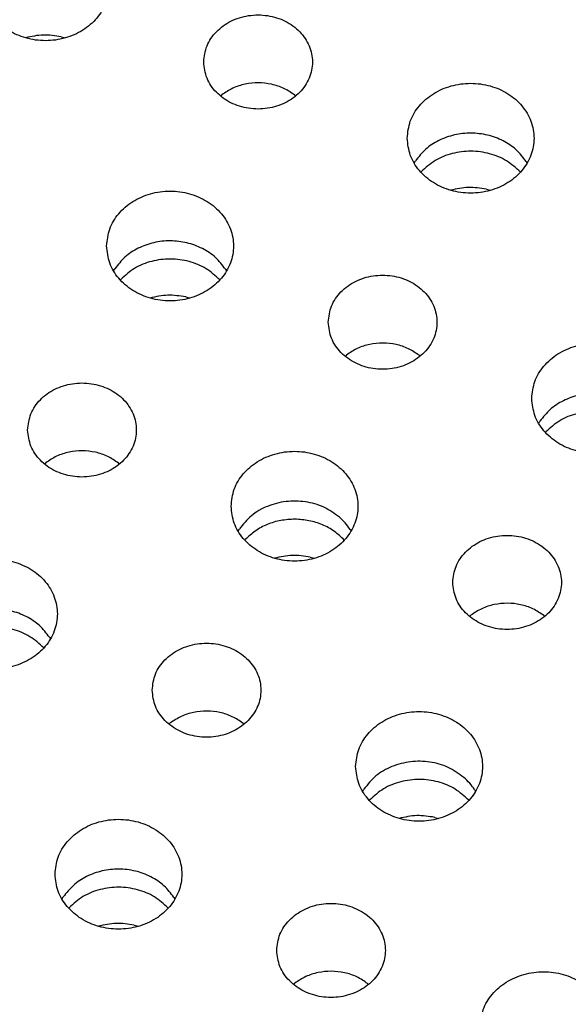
# Model space of a CAD drawing. Header units: inches. Extents: x -129 to 664, y -381 to 179.
# Tile 16 of 109: x -54.52 to -48.46, y -324.86 to -313.98. Entities that reach past the tile are written whole.
import ezdxf

# ---------------------------------------------------------------- set-up
doc = ezdxf.new("R2010")
doc.units = ezdxf.units.IN
doc.layers.add('1', color=7, linetype='Continuous')

# ---------------------------------------------------------------- blocks, each defined once
blk = doc.blocks.new('insulator_top2_E7018-25457__230', base_point=(-87.509, -353.663))
at = {"color": 7, "linetype": 'Continuous'}
for p, q in [((-52.302, -314.822), (-52.287, -314.81)), ((-51.483, -314.813), (-51.472, -314.822)), ((-50.164, -315.564), (-50.15, -315.54)), ((-48.928, -315.546), (-48.917, -315.564)), ((-53.483, -316.755), (-53.468, -316.731)), ((-52.247, -316.736), (-52.236, -316.755)), ((-50.927, -317.696), (-50.912, -317.684)), ((-50.108, -317.687), (-50.098, -317.696)), ((-48.789, -318.438), (-48.775, -318.414)), ((-54.246, -318.887), (-54.231, -318.874)), ((-53.427, -318.878), (-53.416, -318.887)), ((-52.108, -319.629), (-52.094, -319.605)), ((-50.872, -319.61), (-50.861, -319.629)), ((-49.553, -320.57), (-49.538, -320.558)), ((-48.734, -320.561), (-48.723, -320.571)), ((-54.191, -320.801), (-54.18, -320.819)), ((-52.871, -321.761), (-52.856, -321.748)), ((-52.052, -321.752), (-52.042, -321.761)), ((-50.733, -322.503), (-50.719, -322.479)), ((-49.497, -322.484), (-49.486, -322.503)), ((-54.052, -323.693), (-54.038, -323.669)), ((-52.816, -323.675), (-52.805, -323.694)), ((-51.497, -324.635), (-51.482, -324.622)), ((-50.678, -324.626), (-50.667, -324.635))]:
    blk.add_line(p, q, dxfattribs=at)
for points, knots in [([(-54.934, -313.605), (-54.927, -313.669), (-54.913, -313.799), (-54.806, -313.971), (-54.649, -314.106), (-54.451, -314.192), (-54.234, -314.222), (-54.016, -314.192), (-53.819, -314.106), (-53.661, -313.971), (-53.558, -313.799), (-53.522, -313.605), (-53.558, -313.412), (-53.661, -313.24), (-53.819, -313.105), (-54.016, -313.019), (-54.234, -312.989), (-54.451, -313.019), (-54.649, -313.105), (-54.806, -313.24), (-54.913, -313.412), (-54.927, -313.542), (-54.934, -313.605)], [0, 0, 0, 0, 0.190439, 0.386512, 0.591376, 0.804667, 1.023004, 1.241341, 1.454632, 1.659496, 1.855569, 2.046008, 2.236447, 2.43252, 2.637384, 2.850675, 3.069012, 3.287349, 3.50064, 3.705504, 3.901578, 4.092016, 4.092016, 4.092016, 4.092016]), ([(-52.487, -314.447), (-52.48, -314.508), (-52.465, -314.632), (-52.352, -314.792), (-52.19, -314.908), (-51.992, -314.969), (-51.782, -314.969), (-51.585, -314.908), (-51.422, -314.792), (-51.313, -314.632), (-51.275, -314.447), (-51.313, -314.263), (-51.422, -314.103), (-51.585, -313.986), (-51.782, -313.925), (-51.992, -313.925), (-52.19, -313.986), (-52.352, -314.103), (-52.465, -314.263), (-52.48, -314.386), (-52.487, -314.447)], [0, 0, 0, 0, 0.181365, 0.369194, 0.566516, 0.771824, 0.980202, 1.18551, 1.382833, 1.570662, 1.752027, 1.933392, 2.121221, 2.318543, 2.523851, 2.732229, 2.937537, 3.134859, 3.322688, 3.504053, 3.504053, 3.504053, 3.504053]), ([(-51.483, -314.813), (-51.522, -314.787), (-51.6, -314.733), (-51.739, -314.689), (-51.884, -314.672), (-52.03, -314.688), (-52.169, -314.731), (-52.248, -314.784), (-52.287, -314.81)], [0, 0, 0, 0, 0.1402463, 0.2843157, 0.4305323, 0.5767943, 0.7209909, 0.8614206, 0.8614206, 0.8614206, 0.8614206]), ([(-50.241, -315.289), (-50.234, -315.353), (-50.22, -315.482), (-50.112, -315.655), (-49.955, -315.79), (-49.758, -315.876), (-49.541, -315.905), (-49.323, -315.876), (-49.126, -315.79), (-48.968, -315.655), (-48.865, -315.482), (-48.829, -315.289), (-48.865, -315.096), (-48.968, -314.923), (-49.126, -314.788), (-49.323, -314.702), (-49.541, -314.673), (-49.758, -314.702), (-49.955, -314.788), (-50.112, -314.923), (-50.22, -315.096), (-50.234, -315.225), (-50.241, -315.289)], [0, 0, 0, 0, 0.190439, 0.386512, 0.591376, 0.804667, 1.023004, 1.241341, 1.454632, 1.659496, 1.855569, 2.046008, 2.236447, 2.43252, 2.637384, 2.850675, 3.069012, 3.287349, 3.50064, 3.705504, 3.901578, 4.092016, 4.092016, 4.092016, 4.092016]), ([(-48.928, -315.546), (-48.962, -315.501), (-49.033, -315.409), (-49.182, -315.311), (-49.353, -315.248), (-49.537, -315.226), (-49.721, -315.246), (-49.893, -315.308), (-50.043, -315.404), (-50.115, -315.496), (-50.15, -315.54)], [0, 0, 0, 0, 0.169498, 0.345491, 0.526995, 0.711654, 0.896376, 1.078052, 1.254285, 1.42403, 1.42403, 1.42403, 1.42403]), ([(-53.559, -316.479), (-53.552, -316.543), (-53.538, -316.673), (-53.431, -316.845), (-53.274, -316.98), (-53.076, -317.066), (-52.859, -317.096), (-52.642, -317.066), (-52.445, -316.98), (-52.286, -316.845), (-52.183, -316.673), (-52.147, -316.479), (-52.183, -316.286), (-52.286, -316.114), (-52.445, -315.979), (-52.642, -315.893), (-52.859, -315.863), (-53.076, -315.893), (-53.274, -315.979), (-53.431, -316.114), (-53.538, -316.286), (-53.552, -316.416), (-53.559, -316.479)], [0, 0, 0, 0, 0.190439, 0.386512, 0.591376, 0.804667, 1.023004, 1.241341, 1.454632, 1.659496, 1.855569, 2.046008, 2.236447, 2.43252, 2.637384, 2.850675, 3.069012, 3.287349, 3.50064, 3.705504, 3.901578, 4.092016, 4.092016, 4.092016, 4.092016]), ([(-52.247, -316.736), (-52.281, -316.691), (-52.351, -316.599), (-52.501, -316.501), (-52.672, -316.438), (-52.856, -316.416), (-53.04, -316.436), (-53.211, -316.498), (-53.362, -316.595), (-53.433, -316.686), (-53.468, -316.731)], [0, 0, 0, 0, 0.169498, 0.345491, 0.526995, 0.711655, 0.896377, 1.078053, 1.254287, 1.424032, 1.424032, 1.424032, 1.424032]), ([(-51.113, -317.321), (-51.105, -317.382), (-51.09, -317.506), (-50.977, -317.666), (-50.815, -317.782), (-50.617, -317.844), (-50.408, -317.844), (-50.21, -317.782), (-50.047, -317.666), (-49.938, -317.506), (-49.9, -317.321), (-49.938, -317.137), (-50.047, -316.977), (-50.21, -316.86), (-50.408, -316.799), (-50.617, -316.799), (-50.815, -316.86), (-50.977, -316.977), (-51.09, -317.137), (-51.105, -317.26), (-51.113, -317.321)], [0, 0, 0, 0, 0.181365, 0.369194, 0.566516, 0.771824, 0.980202, 1.18551, 1.382833, 1.570662, 1.752027, 1.933392, 2.121221, 2.318543, 2.523851, 2.732229, 2.937537, 3.134859, 3.322688, 3.504053, 3.504053, 3.504053, 3.504053]), ([(-50.108, -317.687), (-50.147, -317.661), (-50.226, -317.607), (-50.364, -317.563), (-50.509, -317.546), (-50.655, -317.562), (-50.794, -317.605), (-50.873, -317.658), (-50.912, -317.684)], [0, 0, 0, 0, 0.1402466, 0.2843161, 0.430533, 0.5767952, 0.720992, 0.861422, 0.861422, 0.861422, 0.861422]), ([(-48.866, -318.163), (-48.859, -318.227), (-48.845, -318.356), (-48.738, -318.529), (-48.581, -318.664), (-48.383, -318.75), (-48.166, -318.779), (-47.949, -318.75), (-47.751, -318.664), (-47.593, -318.529), (-47.49, -318.356), (-47.454, -318.163), (-47.49, -317.97), (-47.593, -317.797), (-47.751, -317.662), (-47.949, -317.576), (-48.166, -317.547), (-48.383, -317.576), (-48.581, -317.662), (-48.738, -317.797), (-48.845, -317.97), (-48.859, -318.099), (-48.866, -318.163)], [0, 0, 0, 0, 0.190439, 0.386512, 0.591376, 0.804667, 1.023004, 1.241341, 1.454632, 1.659496, 1.855569, 2.046008, 2.236447, 2.43252, 2.637384, 2.850675, 3.069012, 3.287349, 3.50064, 3.705504, 3.901578, 4.092016, 4.092016, 4.092016, 4.092016]), ([(-54.431, -318.512), (-54.424, -318.573), (-54.409, -318.696), (-54.296, -318.856), (-54.134, -318.973), (-53.936, -319.034), (-53.727, -319.034), (-53.529, -318.973), (-53.366, -318.856), (-53.257, -318.696), (-53.219, -318.512), (-53.257, -318.327), (-53.366, -318.167), (-53.529, -318.051), (-53.727, -317.99), (-53.936, -317.99), (-54.134, -318.051), (-54.296, -318.167), (-54.409, -318.327), (-54.424, -318.451), (-54.431, -318.512)], [0, 0, 0, 0, 0.181365, 0.369194, 0.566516, 0.771824, 0.980202, 1.18551, 1.382833, 1.570662, 1.752027, 1.933392, 2.121221, 2.318543, 2.523851, 2.732229, 2.937537, 3.134859, 3.322688, 3.504053, 3.504053, 3.504053, 3.504053]), ([(-47.553, -318.42), (-47.588, -318.375), (-47.658, -318.283), (-47.808, -318.185), (-47.978, -318.122), (-48.162, -318.1), (-48.347, -318.12), (-48.518, -318.182), (-48.669, -318.278), (-48.74, -318.37), (-48.775, -318.414)], [0, 0, 0, 0, 0.169498, 0.345491, 0.526995, 0.711655, 0.896377, 1.078053, 1.254287, 1.424032, 1.424032, 1.424032, 1.424032]), ([(-53.427, -318.878), (-53.466, -318.851), (-53.544, -318.798), (-53.683, -318.753), (-53.828, -318.737), (-53.974, -318.752), (-54.113, -318.795), (-54.192, -318.848), (-54.231, -318.874)], [0, 0, 0, 0, 0.1402462, 0.2843155, 0.430532, 0.5767938, 0.7209903, 0.8614199, 0.8614199, 0.8614199, 0.8614199]), ([(-52.185, -319.354), (-52.178, -319.417), (-52.164, -319.547), (-52.056, -319.719), (-51.899, -319.854), (-51.702, -319.94), (-51.485, -319.97), (-51.267, -319.94), (-51.07, -319.854), (-50.912, -319.719), (-50.809, -319.547), (-50.773, -319.354), (-50.809, -319.16), (-50.912, -318.988), (-51.07, -318.853), (-51.267, -318.767), (-51.485, -318.737), (-51.702, -318.767), (-51.899, -318.853), (-52.056, -318.988), (-52.164, -319.16), (-52.178, -319.29), (-52.185, -319.354)], [0, 0, 0, 0, 0.190439, 0.386512, 0.591376, 0.804667, 1.023004, 1.241341, 1.454632, 1.659496, 1.855569, 2.046008, 2.236447, 2.43252, 2.637384, 2.850675, 3.069012, 3.287349, 3.50064, 3.705504, 3.901578, 4.092016, 4.092016, 4.092016, 4.092016]), ([(-50.99, -319.475), (-51.045, -319.435), (-51.158, -319.353), (-51.365, -319.297), (-51.579, -319.293), (-51.785, -319.346), (-51.968, -319.448), (-52.052, -319.553), (-52.094, -319.605)], [0, 0, 0, 0, 0.204407, 0.415613, 0.629557, 0.841333, 1.046701, 1.243496, 1.243496, 1.243496, 1.243496]), ([(-50.872, -319.61), (-50.889, -319.586), (-50.923, -319.536), (-50.967, -319.496), (-50.99, -319.475)], [0, 0, 0, 0, 0.0890417, 0.1798799, 0.1798799, 0.1798799, 0.1798799]), ([(-49.738, -320.195), (-49.731, -320.256), (-49.716, -320.38), (-49.602, -320.54), (-49.441, -320.656), (-49.243, -320.718), (-49.033, -320.718), (-48.836, -320.656), (-48.672, -320.54), (-48.564, -320.38), (-48.525, -320.195), (-48.564, -320.011), (-48.672, -319.851), (-48.836, -319.734), (-49.033, -319.673), (-49.243, -319.673), (-49.441, -319.734), (-49.602, -319.851), (-49.716, -320.011), (-49.731, -320.135), (-49.738, -320.195)], [0, 0, 0, 0, 0.181365, 0.369194, 0.566516, 0.771824, 0.980202, 1.18551, 1.382833, 1.570662, 1.752027, 1.933392, 2.121221, 2.318543, 2.523851, 2.732229, 2.937537, 3.134859, 3.322688, 3.504053, 3.504053, 3.504053, 3.504053]), ([(-55.503, -320.544), (-55.496, -320.608), (-55.482, -320.737), (-55.375, -320.91), (-55.218, -321.045), (-55.021, -321.131), (-54.803, -321.16), (-54.586, -321.131), (-54.389, -321.045), (-54.23, -320.91), (-54.127, -320.737), (-54.091, -320.544), (-54.127, -320.351), (-54.23, -320.178), (-54.389, -320.043), (-54.586, -319.957), (-54.803, -319.928), (-55.021, -319.957), (-55.218, -320.043), (-55.375, -320.178), (-55.482, -320.351), (-55.496, -320.48), (-55.503, -320.544)], [0, 0, 0, 0, 0.190439, 0.386512, 0.591376, 0.804667, 1.023004, 1.241341, 1.454632, 1.659496, 1.855569, 2.046008, 2.236447, 2.43252, 2.637384, 2.850675, 3.069012, 3.287349, 3.50064, 3.705504, 3.901578, 4.092016, 4.092016, 4.092016, 4.092016]), ([(-54.191, -320.801), (-54.225, -320.756), (-54.295, -320.664), (-54.445, -320.566), (-54.616, -320.503), (-54.8, -320.481), (-54.984, -320.501), (-55.155, -320.563), (-55.306, -320.659), (-55.377, -320.751), (-55.412, -320.795)], [0, 0, 0, 0, 0.169498, 0.345491, 0.526995, 0.711655, 0.896376, 1.078052, 1.254286, 1.424031, 1.424031, 1.424031, 1.424031]), ([(-48.734, -320.561), (-48.772, -320.535), (-48.851, -320.481), (-48.989, -320.437), (-49.135, -320.42), (-49.281, -320.436), (-49.419, -320.479), (-49.499, -320.532), (-49.538, -320.558)], [0, 0, 0, 0, 0.1402465, 0.284316, 0.4305328, 0.5767949, 0.7209917, 0.8614216, 0.8614216, 0.8614216, 0.8614216]), ([(-53.057, -321.386), (-53.049, -321.447), (-53.034, -321.57), (-52.921, -321.73), (-52.759, -321.847), (-52.561, -321.908), (-52.352, -321.908), (-52.154, -321.847), (-51.991, -321.73), (-51.882, -321.57), (-51.844, -321.386), (-51.882, -321.201), (-51.991, -321.041), (-52.154, -320.925), (-52.352, -320.864), (-52.561, -320.864), (-52.759, -320.925), (-52.921, -321.041), (-53.034, -321.201), (-53.049, -321.325), (-53.057, -321.386)], [0, 0, 0, 0, 0.181365, 0.369194, 0.566516, 0.771824, 0.980202, 1.18551, 1.382833, 1.570662, 1.752027, 1.933392, 2.121221, 2.318543, 2.523851, 2.732229, 2.937537, 3.134859, 3.322688, 3.504053, 3.504053, 3.504053, 3.504053]), ([(-52.052, -321.752), (-52.091, -321.725), (-52.17, -321.672), (-52.308, -321.627), (-52.454, -321.611), (-52.599, -321.626), (-52.738, -321.669), (-52.817, -321.722), (-52.856, -321.748)], [0, 0, 0, 0, 0.1402463, 0.2843156, 0.4305322, 0.5767942, 0.7209907, 0.8614205, 0.8614205, 0.8614205, 0.8614205]), ([(-50.81, -322.228), (-50.803, -322.291), (-50.789, -322.421), (-50.682, -322.593), (-50.525, -322.728), (-50.327, -322.814), (-50.11, -322.844), (-49.893, -322.814), (-49.695, -322.728), (-49.537, -322.593), (-49.434, -322.421), (-49.398, -322.228), (-49.434, -322.034), (-49.537, -321.862), (-49.695, -321.727), (-49.893, -321.641), (-50.11, -321.611), (-50.327, -321.641), (-50.525, -321.727), (-50.682, -321.862), (-50.789, -322.034), (-50.803, -322.164), (-50.81, -322.228)], [0, 0, 0, 0, 0.190439, 0.386512, 0.591376, 0.804667, 1.023004, 1.241341, 1.454632, 1.659496, 1.855569, 2.046008, 2.236447, 2.43252, 2.637384, 2.850675, 3.069012, 3.287349, 3.50064, 3.705504, 3.901578, 4.092016, 4.092016, 4.092016, 4.092016]), ([(-49.615, -322.349), (-49.671, -322.309), (-49.784, -322.227), (-49.99, -322.171), (-50.205, -322.167), (-50.41, -322.22), (-50.593, -322.322), (-50.678, -322.427), (-50.719, -322.479)], [0, 0, 0, 0, 0.204407, 0.415613, 0.629557, 0.841333, 1.046701, 1.243497, 1.243497, 1.243497, 1.243497]), ([(-49.497, -322.484), (-49.514, -322.46), (-49.549, -322.41), (-49.593, -322.37), (-49.615, -322.349)], [0, 0, 0, 0, 0.0890411, 0.1798785, 0.1798785, 0.1798785, 0.1798785]), ([(-54.129, -323.418), (-54.122, -323.482), (-54.108, -323.611), (-54, -323.784), (-53.843, -323.919), (-53.646, -324.005), (-53.429, -324.034), (-53.211, -324.005), (-53.014, -323.919), (-52.856, -323.784), (-52.753, -323.611), (-52.717, -323.418), (-52.753, -323.225), (-52.856, -323.052), (-53.014, -322.917), (-53.211, -322.831), (-53.429, -322.802), (-53.646, -322.831), (-53.843, -322.917), (-54, -323.052), (-54.108, -323.225), (-54.122, -323.354), (-54.129, -323.418)], [0, 0, 0, 0, 0.190439, 0.386512, 0.591376, 0.804667, 1.023004, 1.241341, 1.454632, 1.659496, 1.855569, 2.046008, 2.236447, 2.43252, 2.637384, 2.850675, 3.069012, 3.287349, 3.50064, 3.705504, 3.901578, 4.092016, 4.092016, 4.092016, 4.092016]), ([(-52.816, -323.675), (-52.85, -323.63), (-52.921, -323.538), (-53.07, -323.44), (-53.241, -323.377), (-53.425, -323.355), (-53.609, -323.375), (-53.781, -323.437), (-53.931, -323.533), (-54.003, -323.625), (-54.038, -323.669)], [0, 0, 0, 0, 0.169498, 0.345491, 0.526995, 0.711655, 0.896376, 1.078052, 1.254285, 1.42403, 1.42403, 1.42403, 1.42403]), ([(-51.682, -324.26), (-51.675, -324.321), (-51.66, -324.444), (-51.546, -324.604), (-51.385, -324.721), (-51.187, -324.782), (-50.977, -324.782), (-50.78, -324.721), (-50.616, -324.604), (-50.508, -324.444), (-50.469, -324.26), (-50.508, -324.075), (-50.616, -323.915), (-50.78, -323.799), (-50.977, -323.738), (-51.187, -323.738), (-51.385, -323.799), (-51.546, -323.915), (-51.66, -324.075), (-51.675, -324.199), (-51.682, -324.26)], [0, 0, 0, 0, 0.181365, 0.369194, 0.566516, 0.771824, 0.980202, 1.18551, 1.382833, 1.570662, 1.752027, 1.933392, 2.121221, 2.318543, 2.523851, 2.732229, 2.937537, 3.134859, 3.322688, 3.504053, 3.504053, 3.504053, 3.504053]), ([(-50.678, -324.626), (-50.716, -324.6), (-50.795, -324.546), (-50.933, -324.502), (-51.079, -324.485), (-51.225, -324.5), (-51.363, -324.543), (-51.443, -324.596), (-51.482, -324.622)], [0, 0, 0, 0, 0.1402467, 0.2843163, 0.4305333, 0.5767956, 0.7209924, 0.8614225, 0.8614225, 0.8614225, 0.8614225]), ([(-49.435, -325.102), (-49.428, -325.165), (-49.414, -325.295), (-49.307, -325.467), (-49.15, -325.602), (-48.953, -325.688), (-48.735, -325.718), (-48.518, -325.688), (-48.321, -325.602), (-48.163, -325.467), (-48.059, -325.295), (-48.023, -325.102), (-48.059, -324.908), (-48.163, -324.736), (-48.321, -324.601), (-48.518, -324.515), (-48.735, -324.486), (-48.953, -324.515), (-49.15, -324.601), (-49.307, -324.736), (-49.414, -324.908), (-49.428, -325.038), (-49.435, -325.102)], [0, 0, 0, 0, 0.190439, 0.386512, 0.591376, 0.804667, 1.023004, 1.241341, 1.454632, 1.659496, 1.855569, 2.046008, 2.236447, 2.43252, 2.637384, 2.850675, 3.069012, 3.287349, 3.50064, 3.705504, 3.901578, 4.092016, 4.092016, 4.092016, 4.092016])]:
    blk.add_open_spline(points, degree=3, knots=knots, dxfattribs=at)
blk = doc.blocks.new('insulator_top1_E7018-25456__294', base_point=(-87.509, -354.063))
at = {"color": 7, "linetype": 'Continuous'}
for p, q in [((-54.061, -314.168), (-54.013, -314.18)), ((-52.302, -314.822), (-52.287, -314.81)), ((-51.483, -314.813), (-51.472, -314.822)), ((-50.09, -315.664), (-50.086, -315.659)), ((-49.367, -315.852), (-49.32, -315.864)), ((-53.409, -316.854), (-53.404, -316.849)), ((-52.686, -317.042), (-52.639, -317.054)), ((-50.927, -317.696), (-50.912, -317.684)), ((-50.108, -317.687), (-50.098, -317.696)), ((-48.715, -318.538), (-48.711, -318.533)), ((-54.246, -318.887), (-54.231, -318.874)), ((-53.427, -318.878), (-53.416, -318.887)), ((-52.034, -319.728), (-52.03, -319.723)), ((-51.311, -319.916), (-51.264, -319.928)), ((-49.553, -320.57), (-49.538, -320.558)), ((-48.734, -320.561), (-48.723, -320.571)), ((-52.871, -321.761), (-52.856, -321.748)), ((-52.052, -321.752), (-52.042, -321.761)), ((-50.659, -322.602), (-50.655, -322.597)), ((-49.937, -322.79), (-49.89, -322.802)), ((-53.978, -323.793), (-53.974, -323.788)), ((-53.255, -323.981), (-53.208, -323.993)), ((-51.497, -324.635), (-51.482, -324.622)), ((-50.678, -324.626), (-50.667, -324.635))]:
    blk.add_line(p, q, dxfattribs=at)
for points, knots in [([(-54.061, -314.168), (-54.127, -314.158), (-54.259, -314.137), (-54.39, -314.166), (-54.455, -314.18)], [0, 0, 0, 0, 0.1989561, 0.3974103, 0.3974103, 0.3974103, 0.3974103]), ([(-51.483, -314.813), (-51.522, -314.787), (-51.6, -314.733), (-51.739, -314.689), (-51.884, -314.672), (-52.03, -314.688), (-52.169, -314.731), (-52.248, -314.784), (-52.287, -314.81)], [0, 0, 0, 0, 0.1402463, 0.2843157, 0.4305323, 0.5767943, 0.7209909, 0.8614206, 0.8614206, 0.8614206, 0.8614206]), ([(-48.991, -315.663), (-49.04, -315.619), (-49.139, -315.528), (-49.33, -315.452), (-49.537, -315.424), (-49.744, -315.45), (-49.936, -315.525), (-50.037, -315.615), (-50.086, -315.659)], [0, 0, 0, 0, 0.196081, 0.399664, 0.607703, 0.81582, 1.019616, 1.215979, 1.215979, 1.215979, 1.215979]), ([(-49.367, -315.852), (-49.434, -315.841), (-49.566, -315.821), (-49.696, -315.85), (-49.762, -315.864)], [0, 0, 0, 0, 0.1989563, 0.3974108, 0.3974108, 0.3974108, 0.3974108]), ([(-52.31, -316.854), (-52.358, -316.81), (-52.457, -316.719), (-52.649, -316.643), (-52.856, -316.614), (-53.062, -316.641), (-53.255, -316.715), (-53.355, -316.805), (-53.404, -316.849)], [0, 0, 0, 0, 0.196081, 0.399664, 0.607703, 0.815821, 1.019617, 1.215979, 1.215979, 1.215979, 1.215979]), ([(-52.686, -317.042), (-52.752, -317.032), (-52.884, -317.011), (-53.015, -317.04), (-53.08, -317.054)], [0, 0, 0, 0, 0.1989556, 0.3974092, 0.3974092, 0.3974092, 0.3974092]), ([(-50.108, -317.687), (-50.147, -317.661), (-50.226, -317.607), (-50.364, -317.563), (-50.509, -317.546), (-50.655, -317.562), (-50.794, -317.605), (-50.873, -317.658), (-50.912, -317.684)], [0, 0, 0, 0, 0.1402466, 0.2843161, 0.430533, 0.5767952, 0.720992, 0.861422, 0.861422, 0.861422, 0.861422]), ([(-47.616, -318.538), (-47.665, -318.493), (-47.764, -318.403), (-47.956, -318.326), (-48.162, -318.298), (-48.369, -318.324), (-48.562, -318.399), (-48.662, -318.489), (-48.711, -318.533)], [0, 0, 0, 0, 0.196081, 0.399664, 0.607703, 0.815821, 1.019617, 1.215979, 1.215979, 1.215979, 1.215979]), ([(-53.427, -318.878), (-53.466, -318.851), (-53.544, -318.798), (-53.683, -318.753), (-53.828, -318.737), (-53.974, -318.752), (-54.113, -318.795), (-54.192, -318.848), (-54.231, -318.874)], [0, 0, 0, 0, 0.1402462, 0.2843155, 0.430532, 0.5767938, 0.7209903, 0.8614199, 0.8614199, 0.8614199, 0.8614199]), ([(-51.481, -319.497), (-51.533, -319.5), (-51.637, -319.505), (-51.786, -319.551), (-51.921, -319.621), (-51.994, -319.69), (-52.03, -319.723)], [0, 0, 0, 0, 0.156526, 0.3111867, 0.462382, 0.609115, 0.609115, 0.609115, 0.609115]), ([(-50.935, -319.728), (-50.97, -319.694), (-51.042, -319.625), (-51.177, -319.554), (-51.325, -319.507), (-51.429, -319.5), (-51.481, -319.497)], [0, 0, 0, 0, 0.1465197, 0.2975286, 0.4520633, 0.6085451, 0.6085451, 0.6085451, 0.6085451]), ([(-51.311, -319.916), (-51.378, -319.906), (-51.51, -319.885), (-51.64, -319.914), (-51.706, -319.928)], [0, 0, 0, 0, 0.1989557, 0.3974095, 0.3974095, 0.3974095, 0.3974095]), ([(-48.734, -320.561), (-48.772, -320.535), (-48.851, -320.481), (-48.989, -320.437), (-49.135, -320.42), (-49.281, -320.436), (-49.419, -320.479), (-49.499, -320.532), (-49.538, -320.558)], [0, 0, 0, 0, 0.1402465, 0.284316, 0.4305328, 0.5767949, 0.7209917, 0.8614216, 0.8614216, 0.8614216, 0.8614216]), ([(-54.254, -320.918), (-54.302, -320.874), (-54.401, -320.783), (-54.593, -320.707), (-54.8, -320.679), (-55.006, -320.705), (-55.199, -320.78), (-55.299, -320.87), (-55.348, -320.914)], [0, 0, 0, 0, 0.196081, 0.399664, 0.607703, 0.815821, 1.019617, 1.21598, 1.21598, 1.21598, 1.21598]), ([(-52.052, -321.752), (-52.091, -321.725), (-52.17, -321.672), (-52.308, -321.627), (-52.454, -321.611), (-52.599, -321.626), (-52.738, -321.669), (-52.817, -321.722), (-52.856, -321.748)], [0, 0, 0, 0, 0.1402463, 0.2843156, 0.4305322, 0.5767942, 0.7209907, 0.8614205, 0.8614205, 0.8614205, 0.8614205]), ([(-49.56, -322.602), (-49.609, -322.558), (-49.708, -322.467), (-49.9, -322.391), (-50.106, -322.362), (-50.313, -322.389), (-50.506, -322.464), (-50.606, -322.553), (-50.655, -322.597)], [0, 0, 0, 0, 0.196081, 0.399664, 0.607703, 0.81582, 1.019616, 1.215979, 1.215979, 1.215979, 1.215979]), ([(-49.937, -322.79), (-50.003, -322.78), (-50.135, -322.759), (-50.266, -322.788), (-50.331, -322.802)], [0, 0, 0, 0, 0.1989565, 0.3974111, 0.3974111, 0.3974111, 0.3974111]), ([(-52.879, -323.793), (-52.928, -323.748), (-53.027, -323.658), (-53.219, -323.581), (-53.425, -323.553), (-53.632, -323.579), (-53.825, -323.654), (-53.925, -323.744), (-53.974, -323.788)], [0, 0, 0, 0, 0.196081, 0.399663, 0.607702, 0.81582, 1.019616, 1.215979, 1.215979, 1.215979, 1.215979]), ([(-53.255, -323.981), (-53.322, -323.97), (-53.454, -323.95), (-53.584, -323.979), (-53.65, -323.993)], [0, 0, 0, 0, 0.1989562, 0.3974105, 0.3974105, 0.3974105, 0.3974105]), ([(-50.678, -324.626), (-50.716, -324.6), (-50.795, -324.546), (-50.933, -324.502), (-51.079, -324.485), (-51.225, -324.5), (-51.363, -324.543), (-51.443, -324.596), (-51.482, -324.622)], [0, 0, 0, 0, 0.1402467, 0.2843163, 0.4305333, 0.5767956, 0.7209924, 0.8614225, 0.8614225, 0.8614225, 0.8614225])]:
    blk.add_open_spline(points, degree=3, knots=knots, dxfattribs=at)
blk = doc.blocks.new('segment_160pin_assy_E7018-62555_1__298', base_point=(-87.509, -370.048))
for name, p in [('insulator_top2_E7018-25457__230', (-87.509, -353.663)), ('insulator_top1_E7018-25456__294', (-87.509, -354.063))]:
    blk.add_blockref(name, p)
blk = doc.blocks.new('hcdps_segment__299', base_point=(-87.509, -370.048))
blk.add_blockref('segment_160pin_assy_E7018-62555_1__298', (-87.509, -370.048))
blk = doc.blocks.new('gen1__300', base_point=(-27.051, -340.34))
blk.add_blockref('hcdps_segment__299', (-87.509, -370.048))
blk = doc.blocks.new('1__302', base_point=(-265.051, -517.34))
blk.add_blockref('gen1__300', (-27.051, -340.34))
blk = doc.blocks.new('hcdps_segment__303', base_point=(-265.051, -519.34))
at = {"layer": '1'}
blk.add_blockref('1__302', (-265.051, -517.34), dxfattribs=at)

msp = doc.modelspace()

# ---------------------------------------------------------------- block references
msp.add_blockref('hcdps_segment__303', (-265.051, -519.34))

doc.saveas('drawing.dxf')
